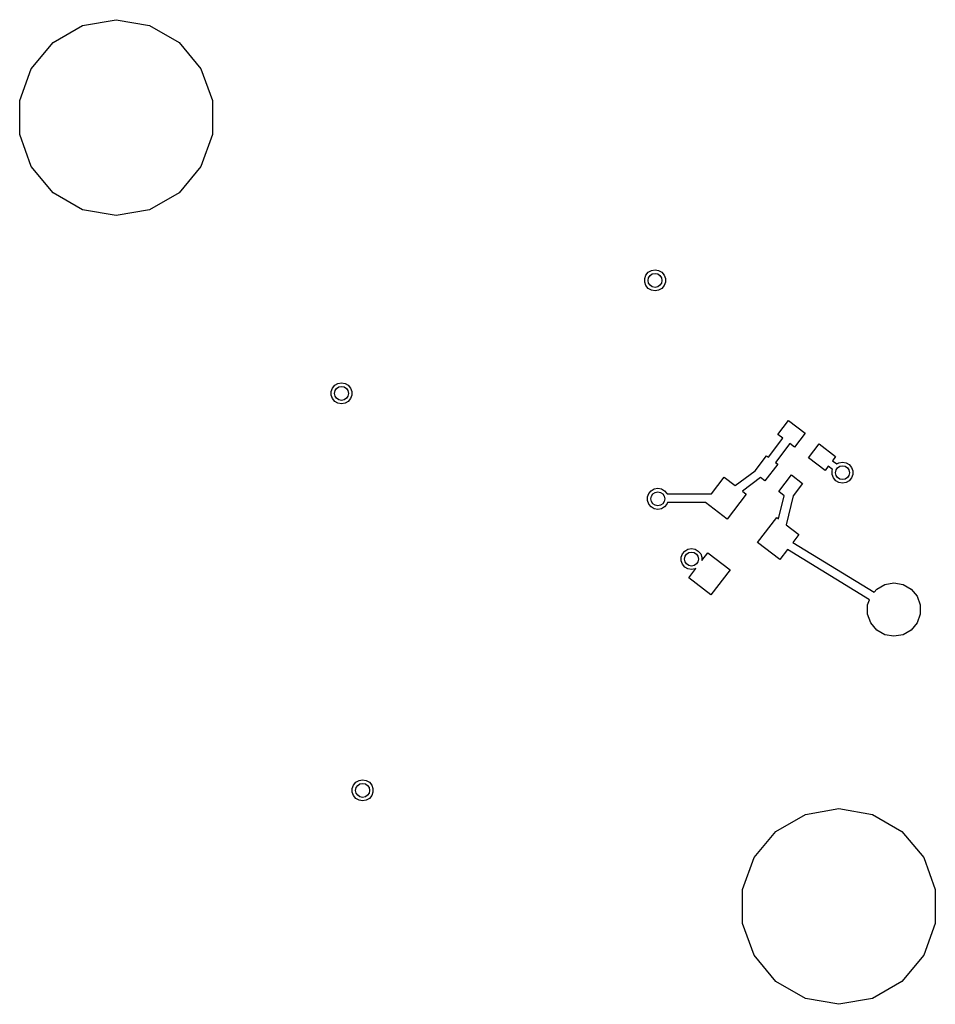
# Model space of a CAD drawing. Extents: x 85.4 to 167.1, y -165.3 to -88.8.
# Tile 1 of 12: x 88.2 to 114.4, y -164.3 to -136.1. Entities that reach past the tile are written whole.
import ezdxf

# ---------------------------------------------------------------- set-up
doc = ezdxf.new("R2010")
doc.units = 0
doc.header["$MEASUREMENT"] = 0
doc.layers.add('BLACK', color=7, linetype='CONTINUOUS')

msp = doc.modelspace()

# ---------------------------------------------------------------- linework, layer by layer
at = {"layer": 'Black'}
for p, q in [((89.9727, -136.302), (90.932, -136.133)), ((90.932, -136.133), (91.8913, -136.302)), ((89.1292, -136.789), (89.9727, -136.302)), ((91.8913, -136.302), (92.7348, -136.789)), ((88.5031, -137.536), (89.1292, -136.789)), ((92.7348, -136.789), (93.3609, -137.536)), ((88.1699, -138.451), (88.5031, -137.536)), ((93.3609, -137.536), (93.6941, -138.451)), ((88.1699, -139.425), (88.1699, -138.451)), ((93.6941, -138.451), (93.6941, -139.425)), ((88.5031, -140.34), (88.1699, -139.425)), ((93.6941, -139.425), (93.3609, -140.34)), ((89.1292, -141.087), (88.5031, -140.34)), ((93.3609, -140.34), (92.7348, -141.087)), ((89.9727, -141.574), (89.1292, -141.087)), ((92.7348, -141.087), (91.8913, -141.574)), ((90.932, -141.743), (89.9727, -141.574)), ((91.8913, -141.574), (90.932, -141.743)), ((106.075, -143.547), (106.11, -143.448)), ((106.11, -143.448), (106.178, -143.368)), ((106.178, -143.368), (106.268, -143.316)), ((106.268, -143.316), (106.371, -143.298)), ((106.371, -143.298), (106.474, -143.316)), ((106.474, -143.316), (106.565, -143.368)), ((106.565, -143.368), (106.632, -143.448)), ((106.632, -143.448), (106.668, -143.547)), ((106.075, -143.651), (106.075, -143.547)), ((106.11, -143.749), (106.075, -143.651)), ((106.178, -143.829), (106.11, -143.749)), ((106.632, -143.749), (106.565, -143.829)), ((106.668, -143.651), (106.632, -143.749)), ((106.668, -143.547), (106.668, -143.651)), ((106.268, -143.882), (106.178, -143.829)), ((106.371, -143.9), (106.268, -143.882)), ((106.474, -143.882), (106.371, -143.9)), ((106.565, -143.829), (106.474, -143.882)), ((97.129, -146.684), (97.1963, -146.604)), ((97.1963, -146.604), (97.2869, -146.552)), ((97.2869, -146.552), (97.3898, -146.534)), ((97.3898, -146.534), (97.4928, -146.552)), ((97.4928, -146.552), (97.5834, -146.604)), ((97.5834, -146.604), (97.6506, -146.684)), ((97.0933, -146.782), (97.129, -146.684)), ((97.0933, -146.887), (97.0933, -146.782)), ((97.129, -146.985), (97.0933, -146.887)), ((97.6506, -146.684), (97.6864, -146.782)), ((97.6864, -146.887), (97.6506, -146.985)), ((97.6864, -146.782), (97.6864, -146.887)), ((97.1963, -147.065), (97.129, -146.985)), ((97.2869, -147.118), (97.1963, -147.065)), ((97.3898, -147.136), (97.2869, -147.118)), ((97.4928, -147.118), (97.3898, -147.136)), ((97.5834, -147.065), (97.4928, -147.118)), ((97.6506, -146.985), (97.5834, -147.065)), ((109.893, -148.009), (110.198, -147.612)), ((110.198, -147.612), (110.674, -147.978)), ((110.035, -148.118), (109.893, -148.009)), ((110.674, -147.978), (110.369, -148.374)), ((109.625, -148.665), (110.035, -148.118)), ((110.233, -148.27), (109.824, -148.817)), ((110.369, -148.374), (110.233, -148.27)), ((110.766, -148.679), (111.07, -148.282)), ((111.07, -148.282), (111.546, -148.647)), ((109.237, -149.054), (109.569, -148.622)), ((109.886, -148.865), (109.521, -149.341)), ((109.569, -148.622), (109.625, -148.665)), ((109.824, -148.817), (109.886, -148.865)), ((111.242, -149.044), (110.766, -148.679)), ((111.546, -148.647), (111.456, -148.765)), ((111.456, -148.765), (111.578, -148.857)), ((111.578, -148.857), (111.638, -148.823)), ((111.638, -148.823), (111.741, -148.804)), ((111.741, -148.804), (111.844, -148.823)), ((111.844, -148.823), (111.934, -148.875)), ((111.934, -148.875), (112.002, -148.955)), ((108.667, -149.477), (109.237, -149.054)), ((111.334, -148.923), (111.242, -149.044)), ((111.458, -149.017), (111.334, -148.923)), ((111.444, -149.053), (111.458, -149.017)), ((111.444, -149.158), (111.444, -149.053)), ((111.48, -149.256), (111.444, -149.158)), ((112.002, -148.955), (112.037, -149.053)), ((112.037, -149.158), (112.002, -149.256)), ((112.037, -149.053), (112.037, -149.158)), ((107.986, -149.71), (108.35, -149.234)), ((108.35, -149.234), (108.667, -149.477)), ((109.397, -149.246), (108.873, -149.635)), ((109.521, -149.341), (109.397, -149.246)), ((109.918, -149.646), (110.283, -149.17)), ((110.283, -149.17), (110.6, -149.413)), ((110.6, -149.413), (110.33, -149.765)), ((111.547, -149.336), (111.48, -149.256)), ((111.638, -149.389), (111.547, -149.336)), ((111.741, -149.407), (111.638, -149.389)), ((111.844, -149.389), (111.741, -149.407)), ((111.934, -149.336), (111.844, -149.389)), ((112.002, -149.256), (111.934, -149.336)), ((106.155, -149.802), (106.191, -149.704)), ((106.191, -149.704), (106.258, -149.624)), ((106.258, -149.624), (106.349, -149.571)), ((106.349, -149.571), (106.452, -149.553)), ((106.452, -149.553), (106.555, -149.571)), ((106.555, -149.571), (106.645, -149.624)), ((106.645, -149.624), (106.712, -149.704)), ((106.712, -149.704), (106.715, -149.71)), ((106.715, -149.71), (107.986, -149.71)), ((108.985, -149.721), (108.437, -150.435)), ((108.873, -149.635), (108.985, -149.721)), ((110.073, -149.765), (109.918, -149.646)), ((106.155, -149.907), (106.155, -149.802)), ((106.191, -150.005), (106.155, -149.907)), ((106.258, -150.085), (106.191, -150.005)), ((106.712, -150.005), (106.645, -150.085)), ((106.729, -149.96), (106.712, -150.005)), ((107.818, -149.96), (106.729, -149.96)), ((108.437, -150.435), (107.818, -149.96)), ((109.91, -150.431), (110.073, -149.765)), ((110.33, -149.765), (110.126, -150.597)), ((106.349, -150.137), (106.258, -150.085)), ((106.452, -150.156), (106.349, -150.137)), ((106.555, -150.137), (106.452, -150.156)), ((106.645, -150.085), (106.555, -150.137)), ((109.31, -151.105), (109.858, -150.391)), ((109.858, -150.391), (109.91, -150.431)), ((110.126, -150.597), (110.493, -150.878)), ((109.945, -151.592), (109.31, -151.105)), ((110.493, -150.878), (110.32, -151.102)), ((110.32, -151.102), (112.649, -152.532)), ((107.157, -151.429), (107.224, -151.349)), ((107.224, -151.349), (107.315, -151.296)), ((107.315, -151.296), (107.418, -151.278)), ((107.418, -151.278), (107.521, -151.296)), ((107.521, -151.296), (107.611, -151.349)), ((107.611, -151.349), (107.679, -151.429)), ((107.714, -151.624), (107.887, -151.399)), ((107.887, -151.399), (108.521, -151.886)), ((110.167, -151.302), (109.945, -151.592)), ((112.518, -152.745), (110.167, -151.302)), ((107.121, -151.527), (107.157, -151.429)), ((107.121, -151.632), (107.121, -151.527)), ((107.157, -151.73), (107.121, -151.632)), ((107.679, -151.429), (107.714, -151.527)), ((107.714, -151.527), (107.714, -151.624)), ((107.224, -151.81), (107.157, -151.73)), ((107.315, -151.862), (107.224, -151.81)), ((107.418, -151.881), (107.315, -151.862)), ((107.339, -152.113), (107.54, -151.852)), ((107.521, -151.862), (107.418, -151.881)), ((107.54, -151.852), (107.521, -151.862)), ((108.521, -151.886), (107.973, -152.6)), ((107.973, -152.6), (107.339, -152.113)), ((112.955, -152.309), (113.217, -152.262)), ((113.217, -152.262), (113.478, -152.309)), ((112.649, -152.532), (112.725, -152.441)), ((112.725, -152.441), (112.955, -152.309)), ((113.478, -152.309), (113.708, -152.441)), ((113.708, -152.441), (113.879, -152.645)), ((112.463, -152.894), (112.518, -152.745)), ((113.879, -152.645), (113.97, -152.894)), ((112.463, -153.16), (112.463, -152.894)), ((113.97, -152.894), (113.97, -153.16)), ((112.554, -153.41), (112.463, -153.16)), ((113.97, -153.16), (113.879, -153.41)), ((112.725, -153.613), (112.554, -153.41)), ((112.955, -153.746), (112.725, -153.613)), ((113.708, -153.613), (113.478, -153.746)), ((113.879, -153.41), (113.708, -153.613)), ((113.217, -153.792), (112.955, -153.746)), ((113.478, -153.746), (113.217, -153.792)), ((97.8914, -157.921), (97.9944, -157.903)), ((97.9944, -157.903), (98.0974, -157.921)), ((97.6978, -158.152), (97.7336, -158.053)), ((97.6978, -158.256), (97.6978, -158.152)), ((97.7336, -158.053), (97.8008, -157.973)), ((97.8008, -157.973), (97.8914, -157.921)), ((98.0974, -157.921), (98.1879, -157.973)), ((98.1879, -157.973), (98.2552, -158.053)), ((98.2552, -158.053), (98.2909, -158.152)), ((98.2909, -158.152), (98.2909, -158.256)), ((97.7336, -158.354), (97.6978, -158.256)), ((97.8008, -158.434), (97.7336, -158.354)), ((97.8914, -158.487), (97.8008, -158.434)), ((98.1879, -158.434), (98.0974, -158.487)), ((98.2552, -158.354), (98.1879, -158.434)), ((98.2909, -158.256), (98.2552, -158.354)), ((97.9944, -158.505), (97.8914, -158.487)), ((98.0974, -158.487), (97.9944, -158.505)), ((110.68, -158.891), (111.639, -158.721)), ((111.639, -158.721), (112.599, -158.891)), ((109.836, -159.378), (110.68, -158.891)), ((112.599, -158.891), (113.442, -159.378)), ((109.21, -160.124), (109.836, -159.378)), ((113.442, -159.378), (114.068, -160.124)), ((108.877, -161.039), (109.21, -160.124)), ((114.068, -160.124), (114.401, -161.039)), ((108.877, -162.013), (108.877, -161.039)), ((114.401, -161.039), (114.401, -162.013)), ((109.21, -162.928), (108.877, -162.013)), ((114.401, -162.013), (114.068, -162.928)), ((109.836, -163.675), (109.21, -162.928)), ((114.068, -162.928), (113.442, -163.675)), ((110.68, -164.162), (109.836, -163.675)), ((113.442, -163.675), (112.599, -164.162)), ((111.639, -164.331), (110.68, -164.162)), ((112.599, -164.162), (111.639, -164.331))]:
    msp.add_line(p, q, dxfattribs=at)
for centre in [(106.371, -143.599), (97.3898, -146.835), (111.741, -149.106), (106.452, -149.854), (107.418, -151.579), (97.9944, -158.204)]:
    msp.add_circle(centre, 0.2, dxfattribs=at)

doc.saveas('drawing.dxf')
